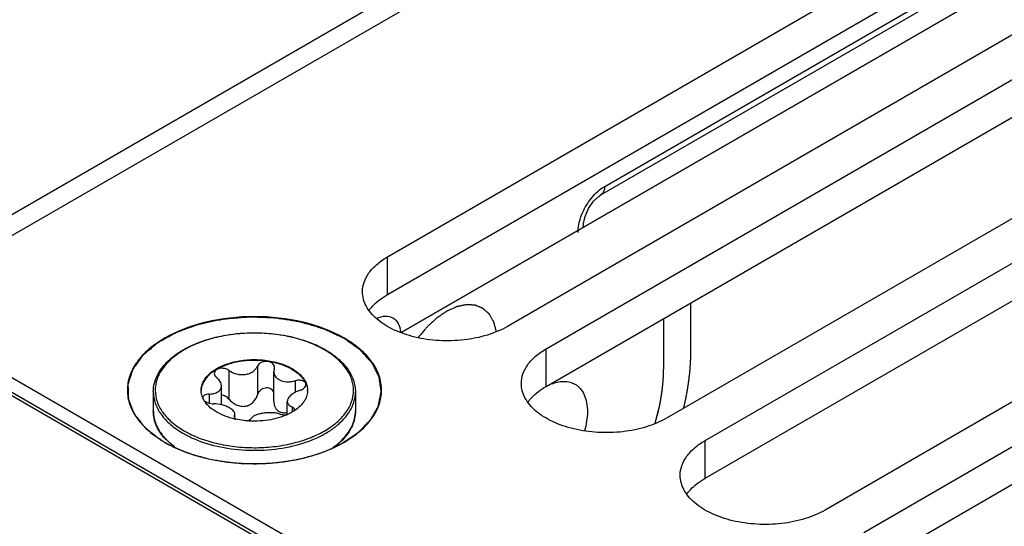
# Model space of a CAD drawing. Header units: inches. Extents: x 0 to 34, y 0 to 22.
# Tile 24 of 103: x 1.959 to 2.729, y 17.952 to 18.347. Entities that reach past the tile are written whole.
import ezdxf

# ---------------------------------------------------------------- set-up
doc = ezdxf.new("R2010")
doc.units = ezdxf.units.IN
doc.header["$LTSCALE"] = 1.87
doc.header["$MEASUREMENT"] = 0
doc.layers.get('0').update_dxf_attribs({"linetype": 'CONTINUOUS'})
for name, color, linetype in [('02___PRT_ALL_AXES', 7, 'CONTINUOUS'), ('03___PRT_ALL_CURVES', 7, 'CONTINUOUS'), ('COSMETIC', 7, 'CONTINUOUS'), ('DATUMCURVES', 7, 'CONTINUOUS')]:
    doc.layers.add(name, color=color, linetype=linetype)

msp = doc.modelspace()

# ---------------------------------------------------------------- linework, layer by layer
at = {"color": 7, "linetype": 'CONTINUOUS'}
for p, q in [((1.84198, 18.13107), (5.7521, 20.38872)), ((1.86247, 18.12641), (3.3527, 18.98685)), ((2.25777, 18.10305), (2.72903, 18.37514)), ((2.41372, 18.2105), (2.70508, 18.37873)), ((2.41678, 18.21726), (2.69635, 18.37868)), ((2.40023, 18.1853), (2.40023, 18.18714)), ((1.83443, 18.12256), (3.47079, 17.17774)), ((1.83844, 18.12296), (3.47325, 17.17903)), ((3.66506, 17.07949), (1.86247, 18.12028)), ((2.12306, 18.07347), (2.12306, 18.05109)), ((2.1454, 18.07692), (2.1454, 18.05454)), ((2.15851, 18.07489), (2.15815, 18.07265)), ((2.15815, 18.04941), (2.15815, 18.07265)), ((2.15851, 18.07489), (2.1587, 18.07602)), ((2.17487, 18.06545), (2.17487, 18.05638)), ((2.11717, 18.04666), (2.11717, 18.06143)), ((2.1037, 18.04987), (2.10254, 18.05209)), ((2.10747, 18.05502), (2.10747, 18.04797)), ((2.16869, 18.03916), (2.16869, 18.04925)), ((2.1724, 18.04498), (2.1724, 18.04107)), ((2.17401, 18.04199), (2.17425, 18.0429)), ((2.12734, 18.03801), (2.12716, 18.03732)), ((2.12734, 18.03801), (2.12771, 18.03939)), ((2.12734, 18.03801), (2.12734, 18.03673)), ((2.12766, 18.03614), (2.12848, 18.03545)), ((2.12771, 18.03615), (2.12771, 18.03939)), ((2.07602, 18.01768), (2.08046, 18.014))]:
    msp.add_line(p, q, dxfattribs=at)
for points in [[(2.40139, 18.19367), (2.40416, 18.19997), (2.40816, 18.20568), (2.41241, 18.20965), (2.41371, 18.2105)], [(2.40023, 18.18714), (2.40027, 18.18818), (2.40139, 18.19367)]]:
    msp.add_lwpolyline(points, dxfattribs=at)
for centre, radius, start, end in [((2.42507, 18.18108), 0.02917, 176.52474, 179.95863), ((2.23294, 18.1012), 0.02438, 3.69754, 5.55124), ((2.16146, 18.02675), 0.07254, 59.52563, 59.99895), ((2.16105, 18.02483), 0.07485, 59.99898, 60.46389), ((2.11519, 18.05793), 0.0139, 180.00434, 182.46404), ((2.17068, 18.05793), 0.01389, 357.5183, 0.00342), ((2.10463, 18.05209), 0.00201, 178.53931, 179.99593), ((2.15486, 18.07151), 0.03523, 303.02585, 304.06673), ((2.09201, 18.04222), 0.0281, 193.92752, 195.55209), ((2.14168, 18.09719), 0.0632, 257.17636, 257.93979), ((2.10956, 18.05415), 0.04955, 224.85429, 227.3978), ((2.17567, 18.05479), 0.05045, 312.05862, 315.2805)]:
    msp.add_arc(centre, radius, start, end, dxfattribs=at)
for points, knots in [([(2.3999, 18.1976), (2.40061, 18.19913), (2.40368, 18.20496), (2.40786, 18.21024), (2.41155, 18.21347)], [0, 0, 0, 0, 0.256278, 1, 1, 1, 1]), ([(2.41678, 18.21726), (2.41678, 18.21652), (2.41661, 18.21402), (2.41527, 18.21139), (2.41372, 18.2105)], [0, 0, 0, 0, 0.29397, 1, 1, 1, 1]), ([(2.21328, 18.0987), (2.20331, 18.10446), (2.18011, 18.11286), (2.14301, 18.11689), (2.10591, 18.11285), (2.07792, 18.10273), (2.06047, 18.09073), (2.05102, 18.08079), (2.04503, 18.06979), (2.04296, 18.05812), (2.04504, 18.04646), (2.05102, 18.03546), (2.06047, 18.02552), (2.06838, 18.02007), (2.07274, 18.01755)], [0, 0, 0, 0, 0.138255, 0.291392, 0.444536, 0.582782, 0.643236, 0.697318, 0.745962, 0.791392, 0.836824, 0.88546, 0.939558, 1, 1, 1, 1]), ([(2.23873, 18.11431), (2.24085, 18.11526), (2.2451, 18.11652), (2.25157, 18.11514), (2.25597, 18.11019), (2.25698, 18.10588), (2.25721, 18.10356)], [0, 0, 0, 0, 0.270525, 0.499515, 0.728815, 1, 1, 1, 1]), ([(2.06394, 18.05673), (2.06394, 18.05903), (2.06455, 18.06375), (2.06722, 18.07054), (2.07152, 18.07695), (2.07733, 18.08284), (2.08449, 18.08813), (2.09599, 18.09446), (2.11281, 18.10017), (2.13478, 18.10335), (2.15741, 18.10282), (2.17887, 18.09863), (2.19208, 18.09327), (2.19795, 18.08995)], [0, 0, 0, 0, 0.044101, 0.089755, 0.138275, 0.190572, 0.247105, 0.307917, 0.440731, 0.584005, 0.730204, 0.871228, 1, 1, 1, 1]), ([(2.19773, 18.08958), (2.19398, 18.09174), (2.18578, 18.09556), (2.17243, 18.09962), (2.15797, 18.10212), (2.14294, 18.10297), (2.12791, 18.10213), (2.11344, 18.09963), (2.10008, 18.09556), (2.0883, 18.09008), (2.07854, 18.08336), (2.07117, 18.07561), (2.0665, 18.06703), (2.06489, 18.05792), (2.06651, 18.04882), (2.07118, 18.04024), (2.07855, 18.0325), (2.08472, 18.02825), (2.08812, 18.02629)], [0, 0, 0, 0, 0.066555, 0.138371, 0.213978, 0.291569, 0.369176, 0.444823, 0.51669, 0.583295, 0.643689, 0.697716, 0.746311, 0.791692, 0.837068, 0.885647, 0.939646, 1, 1, 1, 1]), ([(2.21327, 18.01755), (2.21764, 18.02007), (2.22555, 18.02552), (2.235, 18.03545), (2.24099, 18.04645), (2.24306, 18.05812), (2.24099, 18.06979), (2.23501, 18.08079), (2.22555, 18.09073), (2.21764, 18.09618), (2.21328, 18.0987)], [0, 0, 0, 0, 0.144902, 0.274532, 0.391127, 0.500014, 0.608905, 0.725473, 0.855134, 1, 1, 1, 1]), ([(2.08812, 18.02629), (2.09186, 18.02413), (2.10003, 18.02032), (2.11334, 18.01626), (2.12775, 18.01376), (2.14273, 18.0129), (2.15772, 18.01371), (2.17216, 18.01618), (2.18551, 18.0202), (2.19729, 18.02564), (2.20707, 18.03231), (2.2145, 18.04001), (2.21924, 18.04854), (2.22096, 18.05761), (2.21946, 18.06669), (2.21493, 18.07527), (2.20769, 18.08303), (2.20161, 18.0873), (2.19825, 18.08927)], [0, 0, 0, 0, 0.066549, 0.138348, 0.213935, 0.291519, 0.369143, 0.444841, 0.516801, 0.583541, 0.644104, 0.698309, 0.747051, 0.792496, 0.837812, 0.886209, 0.939945, 1, 1, 1, 1]), ([(2.19847, 18.08965), (2.20196, 18.08763), (2.20832, 18.08325), (2.21593, 18.07524), (2.22003, 18.06764), (2.22164, 18.0614), (2.22191, 18.05827), (2.22191, 18.05673)], [0, 0, 0, 0, 0.28628, 0.544217, 0.778542, 0.890158, 1, 1, 1, 1]), ([(2.10129, 18.05793), (2.10129, 18.05912), (2.10161, 18.06155), (2.103, 18.06505), (2.10526, 18.06838), (2.10952, 18.07265), (2.11677, 18.07707), (2.1272, 18.08055), (2.13891, 18.0822), (2.15093, 18.08186), (2.16231, 18.07959), (2.16928, 18.07671), (2.17237, 18.07493)], [0, 0, 0, 0, 0.042862, 0.087493, 0.135329, 0.187294, 0.30456, 0.43823, 0.582575, 0.729729, 0.871319, 1, 1, 1, 1]), ([(2.17237, 18.07433), (2.16932, 18.07609), (2.16243, 18.07894), (2.15119, 18.08122), (2.13929, 18.08161), (2.12767, 18.08005), (2.11727, 18.07668), (2.10999, 18.07239), (2.10564, 18.06821), (2.10329, 18.06495), (2.10177, 18.06151), (2.10136, 18.0591), (2.10131, 18.05793)], [0, 0, 0, 0, 0.128163, 0.269121, 0.415736, 0.559844, 0.693722, 0.811637, 0.86401, 0.912225, 0.957112, 1, 1, 1, 1]), ([(2.1587, 18.07602), (2.1587, 18.07658), (2.15837, 18.07779), (2.15705, 18.07922), (2.15514, 18.08019), (2.15286, 18.08063), (2.15047, 18.0805), (2.14825, 18.07981), (2.14645, 18.07862), (2.14564, 18.0775), (2.1454, 18.07692)], [0, 0, 0, 0, 0.10112, 0.212092, 0.338575, 0.477847, 0.62183, 0.760946, 0.887713, 1, 1, 1, 1]), ([(2.12306, 18.07347), (2.12205, 18.07421), (2.11961, 18.07521), (2.11639, 18.07529), (2.11407, 18.07457), (2.11271, 18.07372), (2.11181, 18.07257), (2.1116, 18.07166), (2.1116, 18.07123)], [0, 0, 0, 0, 0.275206, 0.558246, 0.687648, 0.802874, 0.904766, 1, 1, 1, 1]), ([(2.12306, 18.07347), (2.12482, 18.07217), (2.12903, 18.07029), (2.13476, 18.06997), (2.13909, 18.0711), (2.14188, 18.07256), (2.14406, 18.0745), (2.14506, 18.0761), (2.1454, 18.07692)], [0, 0, 0, 0, 0.25814, 0.528489, 0.659041, 0.781895, 0.89544, 1, 1, 1, 1]), ([(2.15815, 18.07265), (2.15815, 18.07204), (2.15832, 18.07078), (2.15911, 18.06903), (2.1604, 18.06748), (2.16152, 18.06668), (2.16212, 18.06633)], [0, 0, 0, 0, 0.237077, 0.477975, 0.73038, 1, 1, 1, 1]), ([(2.17237, 18.07493), (2.17376, 18.07413), (2.17634, 18.07242), (2.17965, 18.06944), (2.18219, 18.06619), (2.18335, 18.06381), (2.18376, 18.06262)], [0, 0, 0, 0, 0.281445, 0.540726, 0.779019, 1, 1, 1, 1]), ([(2.17237, 18.07433), (2.1737, 18.07355), (2.1762, 18.07191), (2.18033, 18.06827), (2.18266, 18.06491), (2.18357, 18.06255)], [0, 0, 0, 0, 0.280914, 0.540607, 1, 1, 1, 1]), ([(2.1116, 18.07123), (2.1116, 18.07063), (2.11201, 18.06933), (2.11292, 18.06836), (2.11346, 18.06792)], [0, 0, 0, 0, 0.461213, 1, 1, 1, 1]), ([(2.11717, 18.06143), (2.11717, 18.06259), (2.11655, 18.06443), (2.11504, 18.06649), (2.11402, 18.06746), (2.11346, 18.06792)], [0, 0, 0, 0, 0.454627, 0.715995, 1, 1, 1, 1]), ([(2.16212, 18.06633), (2.1639, 18.0653), (2.16715, 18.06454), (2.17149, 18.06469), (2.17375, 18.06514), (2.17487, 18.06545)], [0, 0, 0, 0, 0.472231, 0.733478, 1, 1, 1, 1]), ([(2.18323, 18.06246), (2.18323, 18.06277), (2.18311, 18.06341), (2.18256, 18.06426), (2.18171, 18.06495), (2.18016, 18.06567), (2.17779, 18.066), (2.17585, 18.06573), (2.17487, 18.06545)], [0, 0, 0, 0, 0.092465, 0.189263, 0.296801, 0.417872, 0.695787, 1, 1, 1, 1]), ([(2.06394, 18.05673), (2.06394, 18.05523), (2.0642, 18.0522), (2.06577, 18.04614), (2.06981, 18.0387), (2.07732, 18.03081), (2.08361, 18.02648), (2.08707, 18.02448)], [0, 0, 0, 0, 0.108198, 0.218425, 0.451449, 0.71048, 1, 1, 1, 1]), ([(2.08707, 18.02448), (2.09292, 18.0211), (2.10615, 18.01564), (2.12772, 18.01132), (2.15054, 18.01069), (2.17273, 18.0138), (2.18974, 18.01948), (2.20135, 18.02579), (2.20856, 18.03106), (2.21438, 18.0369), (2.21867, 18.04321), (2.22131, 18.04987), (2.22191, 18.05448), (2.22191, 18.05673)], [0, 0, 0, 0, 0.128575, 0.270077, 0.417186, 0.561524, 0.695191, 0.756214, 0.81272, 0.864684, 0.912517, 0.957146, 1, 1, 1, 1]), ([(2.10254, 18.05209), (2.10236, 18.05251), (2.10171, 18.05419), (2.10136, 18.056), (2.10131, 18.05733)], [0, 0, 0, 0, 0.256486, 1, 1, 1, 1]), ([(2.10747, 18.05502), (2.10877, 18.05506), (2.11067, 18.05528), (2.11299, 18.05603), (2.11444, 18.05676), (2.11563, 18.0577), (2.11651, 18.05881), (2.11705, 18.06008), (2.11717, 18.06098), (2.11717, 18.06143)], [0, 0, 0, 0, 0.303889, 0.440907, 0.566879, 0.682628, 0.790649, 0.894905, 1, 1, 1, 1]), ([(2.15819, 18.05648), (2.15793, 18.05706), (2.15719, 18.05815), (2.15554, 18.05933), (2.15352, 18.05992), (2.15135, 18.05987), (2.14928, 18.0592), (2.1475, 18.05801), (2.14615, 18.05642), (2.14559, 18.05518), (2.1454, 18.05454)], [0, 0, 0, 0, 0.115299, 0.235533, 0.362212, 0.493441, 0.625276, 0.754297, 0.879052, 1, 1, 1, 1]), ([(2.17838, 18.05788), (2.17705, 18.05745), (2.17457, 18.05642), (2.17188, 18.0546), (2.17024, 18.05294), (2.16915, 18.05141), (2.16869, 18.05008), (2.16869, 18.04925)], [0, 0, 0, 0, 0.30836, 0.58605, 0.708368, 0.817806, 1, 1, 1, 1]), ([(2.18455, 18.05733), (2.18449, 18.05595), (2.18393, 18.05311), (2.18188, 18.04911), (2.17871, 18.04542), (2.17605, 18.04331), (2.17459, 18.04232)], [0, 0, 0, 0, 0.222129, 0.457853, 0.715692, 1, 1, 1, 1]), ([(2.17838, 18.05788), (2.17905, 18.05809), (2.1803, 18.05861), (2.18186, 18.0597), (2.18293, 18.06098), (2.18323, 18.062), (2.18323, 18.06246)], [0, 0, 0, 0, 0.299009, 0.569921, 0.802329, 1, 1, 1, 1]), ([(2.18357, 18.06255), (2.18371, 18.06217), (2.18422, 18.06068), (2.1845, 18.0591), (2.18455, 18.05793)], [0, 0, 0, 0, 0.255176, 1, 1, 1, 1]), ([(2.18376, 18.06262), (2.18389, 18.06224), (2.18435, 18.06072), (2.18456, 18.05912), (2.18456, 18.05793)], [0, 0, 0, 0, 0.254496, 1, 1, 1, 1]), ([(2.10747, 18.05502), (2.10683, 18.05501), (2.10562, 18.05487), (2.10406, 18.05429), (2.10294, 18.05339), (2.10263, 18.05254), (2.10262, 18.05214)], [0, 0, 0, 0, 0.31576, 0.586572, 0.808464, 1, 1, 1, 1]), ([(2.11349, 18.04093), (2.11243, 18.04154), (2.1087, 18.04393), (2.10539, 18.04713), (2.1037, 18.04987)], [0, 0, 0, 0, 0.274783, 1, 1, 1, 1]), ([(2.10378, 18.04989), (2.1042, 18.0495), (2.10522, 18.0488), (2.1076, 18.0478), (2.10962, 18.04746), (2.11098, 18.04745)], [0, 0, 0, 0, 0.221394, 0.472262, 1, 1, 1, 1]), ([(2.12306, 18.05109), (2.1223, 18.05194), (2.12049, 18.05337), (2.11828, 18.05411), (2.11716, 18.05423)], [0, 0, 0, 0, 0.501408, 1, 1, 1, 1]), ([(2.12306, 18.05109), (2.12385, 18.05019), (2.12564, 18.04852), (2.12875, 18.0466), (2.13224, 18.04544), (2.13591, 18.04536), (2.13933, 18.04651), (2.14213, 18.04864), (2.1442, 18.05139), (2.14509, 18.05348), (2.1454, 18.05454)], [0, 0, 0, 0, 0.127589, 0.256911, 0.386203, 0.513804, 0.638942, 0.761628, 0.881925, 1, 1, 1, 1]), ([(2.15815, 18.04941), (2.15815, 18.04862), (2.15829, 18.04704), (2.15902, 18.0448), (2.16028, 18.04286), (2.16147, 18.04189), (2.16212, 18.04151)], [0, 0, 0, 0, 0.25839, 0.510102, 0.756055, 1, 1, 1, 1]), ([(2.16869, 18.04925), (2.16869, 18.04881), (2.16886, 18.04791), (2.16964, 18.0467), (2.17086, 18.0457), (2.17185, 18.0452), (2.1724, 18.04498)], [0, 0, 0, 0, 0.220069, 0.448317, 0.704912, 1, 1, 1, 1]), ([(2.07434, 18.01892), (2.07272, 18.02058), (2.06979, 18.02405), (2.06646, 18.02978), (2.0644, 18.03577), (2.06394, 18.03989), (2.06394, 18.04192)], [0, 0, 0, 0, 0.26996, 0.52352, 0.76498, 1, 1, 1, 1]), ([(2.06394, 18.04192), (2.06394, 18.04138), (2.06401, 18.0392), (2.06434, 18.03704), (2.06474, 18.03545)], [0, 0, 0, 0, 0.248676, 1, 1, 1, 1]), ([(2.12373, 18.04416), (2.12285, 18.04467), (2.12091, 18.04558), (2.1167, 18.04695), (2.11328, 18.04743), (2.11098, 18.04745)], [0, 0, 0, 0, 0.229654, 0.482043, 1, 1, 1, 1]), ([(2.12771, 18.03939), (2.12771, 18.03981), (2.1275, 18.0407), (2.12666, 18.04194), (2.12538, 18.04313), (2.12432, 18.04382), (2.12373, 18.04416)], [0, 0, 0, 0, 0.19148, 0.414865, 0.683615, 1, 1, 1, 1]), ([(2.16212, 18.04151), (2.16306, 18.04097), (2.16528, 18.04031), (2.16755, 18.04048), (2.16869, 18.04069)], [0, 0, 0, 0, 0.482323, 1, 1, 1, 1]), ([(2.17406, 18.04197), (2.17366, 18.04171), (2.17201, 18.04068), (2.17028, 18.03978), (2.16894, 18.03916)], [0, 0, 0, 0, 0.242278, 1, 1, 1, 1]), ([(2.17425, 18.0429), (2.17425, 18.04311), (2.17416, 18.04354), (2.17377, 18.04413), (2.17317, 18.04462), (2.17267, 18.04487), (2.1724, 18.04498)], [0, 0, 0, 0, 0.21236, 0.439704, 0.6997, 1, 1, 1, 1]), ([(2.21152, 18.0193), (2.21315, 18.02095), (2.21607, 18.02437), (2.21941, 18.03002), (2.22145, 18.0359), (2.22191, 18.03994), (2.22191, 18.04192)], [0, 0, 0, 0, 0.272739, 0.526962, 0.767249, 1, 1, 1, 1]), ([(2.22191, 18.04192), (2.22191, 18.03991), (2.22146, 18.03584), (2.21872, 18.02774), (2.21481, 18.02234), (2.21173, 18.01914)], [0, 0, 0, 0, 0.235757, 0.477833, 1, 1, 1, 1]), ([(2.06494, 18.03468), (2.06572, 18.03188), (2.06828, 18.02624), (2.07218, 18.02146), (2.07443, 18.0192)], [0, 0, 0, 0, 0.47704, 1, 1, 1, 1]), ([(2.12766, 18.03557), (2.12509, 18.03615), (2.12022, 18.03758), (2.11559, 18.03972), (2.11349, 18.04093)], [0, 0, 0, 0, 0.519531, 1, 1, 1, 1]), ([(2.12716, 18.03732), (2.12716, 18.03712), (2.12726, 18.03668), (2.12751, 18.03632), (2.12766, 18.03614)], [0, 0, 0, 0, 0.465548, 1, 1, 1, 1]), ([(2.13667, 18.03417), (2.13597, 18.03423), (2.13322, 18.03451), (2.13049, 18.03495), (2.12848, 18.03539)], [0, 0, 0, 0, 0.253059, 1, 1, 1, 1]), ([(2.16894, 18.03916), (2.16661, 18.03808), (2.1616, 18.03626), (2.15085, 18.03392), (2.14233, 18.03367), (2.13667, 18.03417)], [0, 0, 0, 0, 0.233577, 0.482612, 1, 1, 1, 1]), ([(2.1367, 18.03419), (2.13751, 18.03433), (2.13887, 18.03469), (2.14012, 18.03549), (2.14045, 18.03598)], [0, 0, 0, 0, 0.580341, 1, 1, 1, 1]), ([(2.1628, 18.03944), (2.1619, 18.03975), (2.15992, 18.04023), (2.15676, 18.04055), (2.15338, 18.04052), (2.15, 18.04016), (2.14684, 18.03952), (2.1441, 18.03863), (2.14193, 18.03751), (2.14082, 18.03651), (2.14045, 18.03598)], [0, 0, 0, 0, 0.121421, 0.258147, 0.404004, 0.550989, 0.690324, 0.814252, 0.917772, 1, 1, 1, 1]), ([(2.1628, 18.03944), (2.1637, 18.03912), (2.16576, 18.03881), (2.16782, 18.03897), (2.16889, 18.03918)], [0, 0, 0, 0, 0.467109, 1, 1, 1, 1]), ([(2.21173, 18.01914), (2.2112, 18.01859), (2.20894, 18.01636), (2.20648, 18.01434), (2.20453, 18.01292)], [0, 0, 0, 0, 0.242026, 1, 1, 1, 1]), ([(2.07274, 18.01755), (2.08272, 18.01179), (2.10592, 18.00339), (2.14301, 17.99936), (2.1801, 18.00339), (2.2033, 18.01179), (2.21327, 18.01755)], [0, 0, 0, 0, 0.237229, 0.499996, 0.762777, 1, 1, 1, 1]), ([(2.20346, 18.01262), (2.204, 18.01299), (2.20607, 18.01447), (2.20806, 18.01607), (2.20946, 18.01734)], [0, 0, 0, 0, 0.256821, 1, 1, 1, 1])]:
    msp.add_open_spline(points, degree=3, knots=knots, dxfattribs=at)
for points in [[(2.41155, 18.21347), (2.41317, 18.21489), (2.41491, 18.21618), (2.41678, 18.21726)], [(2.39693, 18.18914), (2.39763, 18.19205), (2.39865, 18.19488), (2.3999, 18.1976)], [(2.39596, 18.18285), (2.39609, 18.18497), (2.39643, 18.18708), (2.39693, 18.18914)], [(2.39977, 18.18501), (2.40006, 18.18567), (2.40023, 18.18641), (2.40023, 18.18713)]]:
    msp.add_open_spline(points, degree=3, dxfattribs=at)
at = {"color": 3, "linetype": 'CONTINUOUS'}
for points in [[(2.23261, 18.12042), (2.23346, 18.1216), (2.23751, 18.12646), (2.24269, 18.13029), (2.2469, 18.13272)], [(2.35678, 18.04873), (2.35763, 18.0499), (2.36168, 18.05477), (2.36687, 18.05859), (2.37107, 18.06102)], [(2.48095, 17.97703), (2.4818, 17.97821), (2.48585, 17.98307), (2.49104, 17.9869), (2.49525, 17.98933)]]:
    msp.add_open_spline(points, degree=3, knots=[0, 0, 0, 0, 0.230308, 1, 1, 1, 1], dxfattribs=at)
at = {"layer": '02___PRT_ALL_AXES', "color": 7, "linetype": 'CONTINUOUS'}
for p, q in [((2.2469, 18.16211), (2.65405, 18.39719)), ((2.748, 18.34294), (2.34086, 18.10786)), ((2.37107, 18.09042), (2.77822, 18.3255)), ((2.87217, 18.27125), (2.46503, 18.03617)), ((2.49525, 18.01872), (2.90239, 18.2538)), ((2.99634, 18.19955), (2.5892, 17.96447)), ((2.61942, 17.94703), (3.02656, 18.18211)), ((2.2469, 18.13272), (2.2469, 18.16211)), ((2.37107, 18.06102), (2.37107, 18.09042)), ((2.06394, 18.05673), (2.06394, 18.04192)), ((2.22191, 18.05673), (2.22191, 18.04192)), ((2.49525, 17.98933), (2.49525, 18.01872))]:
    msp.add_line(p, q, dxfattribs=at)
at = {"layer": '02___PRT_ALL_AXES', "color": 3, "linetype": 'CONTINUOUS'}
for p, q in [((2.2469, 18.13272), (2.65405, 18.3678)), ((2.37107, 18.06102), (2.77822, 18.2961)), ((2.49525, 17.98933), (2.90239, 18.22441)), ((2.61942, 17.91763), (3.02656, 18.15271))]:
    msp.add_line(p, q, dxfattribs=at)
at = {"layer": '02___PRT_ALL_AXES', "color": 7, "linetype": 'CONTINUOUS'}
for points, knots in [([(2.22744, 18.13499), (2.22744, 18.13752), (2.22838, 18.14279), (2.23238, 18.15014), (2.2387, 18.15679), (2.24399, 18.16043), (2.2469, 18.16211)], [0, 0, 0, 0, 0.21779, 0.450922, 0.710305, 1, 1, 1, 1]), ([(2.34086, 18.10786), (2.33594, 18.10502), (2.32481, 18.10043), (2.30666, 18.0968), (2.28746, 18.09627), (2.26879, 18.09889), (2.25214, 18.10445), (2.2388, 18.11258), (2.22976, 18.12286), (2.22744, 18.13116), (2.22744, 18.13499)], [0, 0, 0, 0, 0.128827, 0.270562, 0.417879, 0.562378, 0.696193, 0.813587, 0.913061, 1, 1, 1, 1]), ([(2.35162, 18.06329), (2.35162, 18.06582), (2.35255, 18.0711), (2.35655, 18.07845), (2.36287, 18.08509), (2.36816, 18.08873), (2.37107, 18.09042)], [0, 0, 0, 0, 0.21779, 0.450922, 0.710305, 1, 1, 1, 1]), ([(2.37586, 18.06317), (2.37745, 18.06377), (2.38059, 18.06467), (2.3853, 18.06512), (2.38969, 18.06453), (2.39234, 18.06344), (2.39354, 18.06275)], [0, 0, 0, 0, 0.278878, 0.534709, 0.772373, 1, 1, 1, 1]), ([(2.46503, 18.03617), (2.46011, 18.03333), (2.44898, 18.02873), (2.43083, 18.0251), (2.41163, 18.02457), (2.39296, 18.02719), (2.37631, 18.03276), (2.36297, 18.04089), (2.35393, 18.05117), (2.35161, 18.05946), (2.35162, 18.06329)], [0, 0, 0, 0, 0.128827, 0.270562, 0.417879, 0.562378, 0.696193, 0.813587, 0.913061, 1, 1, 1, 1]), ([(2.39354, 18.06275), (2.39431, 18.06231), (2.39579, 18.06128), (2.39843, 18.05867), (2.40106, 18.05439), (2.40288, 18.04818), (2.40325, 18.04367), (2.40325, 18.0413)], [0, 0, 0, 0, 0.108138, 0.2183, 0.45131, 0.71083, 1, 1, 1, 1]), ([(2.40325, 18.0413), (2.40325, 18.03885), (2.40282, 18.03377), (2.40174, 18.02879), (2.40103, 18.02625)], [0, 0, 0, 0, 0.4812, 1, 1, 1, 1]), ([(2.47579, 17.9916), (2.47579, 17.99413), (2.47672, 17.9994), (2.48072, 18.00675), (2.48704, 18.0134), (2.49233, 18.01704), (2.49525, 18.01872)], [0, 0, 0, 0, 0.21779, 0.450922, 0.710305, 1, 1, 1, 1]), ([(2.5892, 17.96447), (2.58428, 17.96163), (2.57315, 17.95704), (2.555, 17.95341), (2.53581, 17.95288), (2.51713, 17.9555), (2.50048, 17.96106), (2.48714, 17.96919), (2.4781, 17.97947), (2.47579, 17.98777), (2.47579, 17.9916)], [0, 0, 0, 0, 0.128827, 0.270562, 0.417879, 0.562378, 0.696193, 0.813587, 0.913061, 1, 1, 1, 1])]:
    msp.add_open_spline(points, degree=3, knots=knots, dxfattribs=at)
at = {"layer": '03___PRT_ALL_CURVES', "color": 4, "linetype": 'CONTINUOUS'}
msp.add_line((2.72903, 18.37514), (2.25777, 18.10305), dxfattribs=at)
at = {"layer": 'COSMETIC', "color": 4, "linetype": 'CONTINUOUS'}
for p, q in [((2.25777, 18.10305), (2.72903, 18.37514)), ((2.46291, 18.07574), (2.46291, 18.11405)), ((2.45633, 18.03231), (2.45895, 18.04248))]:
    msp.add_line(p, q, dxfattribs=at)
at = {"layer": 'COSMETIC', "color": 7, "linetype": 'CONTINUOUS'}
for p, q in [((2.0699, 18.01916), (2.07277, 18.01742)), ((2.07277, 18.01742), (2.07577, 18.01576)), ((2.09604, 18.00745), (2.09975, 18.00636))]:
    msp.add_line(p, q, dxfattribs=at)
at = {"layer": 'COSMETIC', "color": 4, "linetype": 'CONTINUOUS'}
for points, knots in [([(2.33213, 18.104), (2.33191, 18.10477), (2.33159, 18.10594), (2.33117, 18.10749), (2.33084, 18.10866), (2.33058, 18.10963), (2.33036, 18.11041), (2.3302, 18.11099), (2.33008, 18.11148), (2.32988, 18.11179), (2.3297, 18.11211), (2.32946, 18.1125), (2.3291, 18.11314), (2.32864, 18.11394), (2.32808, 18.11489), (2.32753, 18.11584), (2.32711, 18.11656), (2.32684, 18.11704), (2.32672, 18.11724), (2.32663, 18.11739), (2.32654, 18.11756), (2.32638, 18.1177), (2.32619, 18.11787), (2.32594, 18.1181), (2.32562, 18.11838), (2.32524, 18.11872), (2.32473, 18.11918), (2.3241, 18.11975), (2.32346, 18.12032), (2.32296, 18.12077), (2.32258, 18.12112), (2.32226, 18.1214), (2.32201, 18.12163), (2.32181, 18.1218), (2.32166, 18.12195), (2.3215, 18.122), (2.32134, 18.12207), (2.32115, 18.12215), (2.32068, 18.12234), (2.31997, 18.12263), (2.31904, 18.12302), (2.3181, 18.1234), (2.31732, 18.12372), (2.31669, 18.12398), (2.3163, 18.12414), (2.31599, 18.12427), (2.31568, 18.12441), (2.31523, 18.12443), (2.31469, 18.12447), (2.31397, 18.12452), (2.31307, 18.12458), (2.312, 18.12465), (2.3111, 18.12471), (2.31038, 18.12476), (2.30984, 18.12479), (2.30939, 18.12482), (2.30908, 18.12485), (2.3089, 18.12485), (2.30876, 18.12488), (2.30862, 18.12483), (2.30843, 18.1248), (2.30809, 18.12473), (2.30761, 18.12463), (2.30703, 18.12451), (2.30626, 18.12435), (2.3053, 18.12415), (2.30414, 18.12392), (2.30318, 18.12372), (2.30241, 18.12356), (2.30183, 18.12344), (2.30136, 18.12335), (2.30094, 18.12315), (2.30054, 18.12298), (2.30002, 18.12275), (2.29921, 18.12238), (2.29818, 18.12193), (2.29696, 18.12138), (2.29573, 18.12084), (2.29471, 18.12038), (2.29404, 18.12009), (2.29374, 18.11995), (2.29353, 18.11987), (2.29328, 18.11969), (2.29297, 18.11948), (2.29256, 18.11921), (2.29205, 18.11886), (2.29143, 18.11845), (2.29061, 18.11789), (2.28959, 18.1172), (2.28856, 18.11651), (2.28774, 18.11595), (2.28713, 18.11554), (2.28661, 18.11519), (2.2862, 18.11492), (2.2859, 18.11471), (2.28564, 18.11454), (2.28544, 18.11435), (2.28515, 18.11408), (2.28451, 18.11349), (2.28352, 18.11259), (2.28233, 18.11151), (2.28115, 18.11043), (2.28016, 18.10953), (2.27937, 18.1088), (2.27887, 18.10835), (2.27848, 18.10799), (2.27808, 18.10764), (2.27763, 18.10709), (2.27708, 18.10644), (2.27634, 18.10557), (2.27543, 18.10449), (2.27433, 18.10319), (2.27286, 18.10146), (2.27176, 18.10016), (2.27103, 18.09929)], [0, 0, 0, 0, 0.03125, 0.046875, 0.0625, 0.078125, 0.085938, 0.09375, 0.101562, 0.105469, 0.109375, 0.117188, 0.125, 0.140625, 0.15625, 0.171875, 0.1875, 0.191406, 0.195312, 0.197266, 0.199219, 0.203125, 0.207031, 0.210938, 0.21875, 0.226562, 0.234375, 0.25, 0.265625, 0.273438, 0.28125, 0.289062, 0.292969, 0.296875, 0.300781, 0.302734, 0.304688, 0.308594, 0.3125, 0.328125, 0.34375, 0.359375, 0.375, 0.382812, 0.390625, 0.394531, 0.398438, 0.40625, 0.414062, 0.421875, 0.4375, 0.453125, 0.46875, 0.476562, 0.484375, 0.492188, 0.496094, 0.498047, 0.5, 0.501953, 0.503906, 0.507812, 0.515625, 0.523438, 0.53125, 0.546875, 0.5625, 0.578125, 0.585938, 0.59375, 0.601562, 0.605469, 0.609375, 0.617188, 0.625, 0.640625, 0.65625, 0.671875, 0.6875, 0.695312, 0.697266, 0.699219, 0.703125, 0.707031, 0.710938, 0.71875, 0.726562, 0.734375, 0.75, 0.765625, 0.773438, 0.78125, 0.789062, 0.792969, 0.796875, 0.800781, 0.802734, 0.804688, 0.8125, 0.828125, 0.84375, 0.859375, 0.875, 0.882812, 0.890625, 0.894531, 0.898438, 0.90625, 0.914062, 0.921875, 0.9375, 0.953125, 0.96875, 1, 1, 1, 1]), ([(2.45895, 18.04248), (2.45909, 18.04315), (2.45937, 18.04448), (2.45972, 18.04615), (2.45997, 18.04732), (2.46011, 18.04799), (2.46023, 18.04871), (2.46039, 18.0496), (2.46058, 18.05066), (2.46076, 18.05173), (2.46092, 18.05262), (2.46105, 18.05333), (2.46115, 18.05403), (2.46132, 18.05526), (2.46152, 18.05666), (2.46171, 18.05806), (2.46188, 18.05912), (2.46197, 18.06015), (2.46212, 18.06153), (2.46225, 18.06291), (2.46238, 18.06412), (2.46245, 18.06481), (2.46249, 18.06549), (2.46254, 18.06634), (2.46261, 18.06735), (2.46267, 18.06837), (2.46273, 18.06922), (2.46277, 18.06989), (2.4628, 18.07059), (2.46282, 18.07184), (2.46286, 18.07361), (2.46289, 18.07503), (2.46291, 18.07574)], [0, 0, 0, 0, 0.0625, 0.125, 0.15625, 0.171875, 0.1875, 0.21875, 0.25, 0.28125, 0.3125, 0.328125, 0.34375, 0.375, 0.4375, 0.46875, 0.5, 0.53125, 0.5625, 0.625, 0.65625, 0.671875, 0.6875, 0.71875, 0.75, 0.78125, 0.8125, 0.828125, 0.84375, 0.875, 0.9375, 1, 1, 1, 1])]:
    msp.add_open_spline(points, degree=3, knots=knots, dxfattribs=at)
at = {"layer": 'COSMETIC', "color": 7, "linetype": 'CONTINUOUS'}
for points, knots in [([(2.21308, 18.09844), (2.21184, 18.09902), (2.20937, 18.10018), (2.20628, 18.10163), (2.20381, 18.10279), (2.20195, 18.10366), (2.2004, 18.10438), (2.19917, 18.10496), (2.19839, 18.10533), (2.19786, 18.10558), (2.19754, 18.10572), (2.19724, 18.10588), (2.19679, 18.106), (2.19609, 18.10621), (2.1952, 18.10648), (2.19378, 18.1069), (2.19201, 18.10743), (2.18989, 18.10806), (2.18776, 18.10869), (2.18564, 18.10932), (2.18387, 18.10985), (2.18245, 18.11027), (2.18139, 18.11059), (2.18051, 18.11085), (2.17989, 18.11104), (2.17953, 18.11114), (2.17931, 18.11121), (2.17914, 18.11127), (2.17894, 18.11129), (2.17861, 18.11135), (2.17794, 18.11145), (2.17698, 18.11161), (2.17583, 18.11179), (2.17429, 18.11204), (2.17237, 18.11235), (2.17007, 18.11272), (2.167, 18.11321), (2.16431, 18.11364), (2.16201, 18.11401), (2.16105, 18.11416), (2.16028, 18.11428), (2.15951, 18.11442), (2.15852, 18.11444), (2.15733, 18.11449), (2.15574, 18.11455), (2.15375, 18.11463), (2.15136, 18.11472), (2.14898, 18.1148), (2.14659, 18.11489), (2.1446, 18.11497), (2.14301, 18.11503), (2.14182, 18.11507), (2.14083, 18.11511), (2.14003, 18.11514), (2.13954, 18.11515), (2.13914, 18.11518), (2.13874, 18.11514), (2.13805, 18.11509), (2.13707, 18.115), (2.13588, 18.11491), (2.13431, 18.11478), (2.13233, 18.11462), (2.12997, 18.11442), (2.1276, 18.11423), (2.12524, 18.11403), (2.12326, 18.11387), (2.12169, 18.11374), (2.1207, 18.11366), (2.11991, 18.1136), (2.11942, 18.11355), (2.11902, 18.11353), (2.11864, 18.11346), (2.11797, 18.11331), (2.11702, 18.11311), (2.1155, 18.11279), (2.1136, 18.11239), (2.11131, 18.11191), (2.10903, 18.11143), (2.10674, 18.11095), (2.10484, 18.11055), (2.10332, 18.11023), (2.10218, 18.10999), (2.10122, 18.10979), (2.10046, 18.10963), (2.09989, 18.10951), (2.09941, 18.10942), (2.09908, 18.10929), (2.09874, 18.10917), (2.09832, 18.10902), (2.0973, 18.10865), (2.09578, 18.1081), (2.09375, 18.10738), (2.09172, 18.10665), (2.08969, 18.10592), (2.08766, 18.10519), (2.08597, 18.10458), (2.08462, 18.10409), (2.08378, 18.10379), (2.0831, 18.10355), (2.08268, 18.10339), (2.08234, 18.10327), (2.08208, 18.10318), (2.08188, 18.10306), (2.08158, 18.1029), (2.08123, 18.1027), (2.08065, 18.10238), (2.07993, 18.10199), (2.07907, 18.10151), (2.07791, 18.10087), (2.07647, 18.10008), (2.07475, 18.09913), (2.07302, 18.09817), (2.07158, 18.09738), (2.07043, 18.09674), (2.06956, 18.09627), (2.06884, 18.09587), (2.06827, 18.09555), (2.0679, 18.09535), (2.06762, 18.09519), (2.06739, 18.09508), (2.06723, 18.09493), (2.067, 18.09475), (2.06672, 18.09451), (2.06627, 18.09413), (2.0657, 18.09365), (2.0648, 18.0929), (2.06367, 18.09195), (2.06232, 18.09081), (2.06096, 18.08967), (2.05961, 18.08854), (2.05826, 18.0874), (2.05724, 18.08655), (2.05656, 18.08598), (2.05628, 18.08574), (2.05606, 18.08555), (2.05582, 18.08536), (2.05564, 18.0851), (2.0554, 18.08478), (2.0551, 18.08435), (2.05471, 18.08382), (2.05425, 18.08319), (2.05364, 18.08234), (2.05287, 18.08128), (2.05195, 18.08), (2.05102, 18.07873), (2.05025, 18.07767), (2.04964, 18.07682), (2.04918, 18.07619), (2.04879, 18.07565), (2.04849, 18.07523), (2.04829, 18.07496), (2.04814, 18.07475), (2.04805, 18.07462), (2.04796, 18.07452), (2.04792, 18.0744), (2.04786, 18.0742), (2.04776, 18.07391), (2.04761, 18.07345), (2.04742, 18.07288), (2.04711, 18.07196), (2.04673, 18.07081), (2.04628, 18.06943), (2.04582, 18.06805), (2.04537, 18.06668), (2.04499, 18.06553), (2.04468, 18.06461), (2.04446, 18.06392), (2.04429, 18.0634), (2.04417, 18.06306), (2.04412, 18.06291), (2.04409, 18.0628), (2.04405, 18.06271), (2.04407, 18.06263), (2.04407, 18.06245), (2.04408, 18.0622), (2.04409, 18.06174), (2.04411, 18.06116), (2.04414, 18.06047), (2.04417, 18.05955), (2.04421, 18.0584), (2.04425, 18.05702), (2.0443, 18.05564), (2.04434, 18.05449), (2.04437, 18.05357), (2.04439, 18.05288), (2.04441, 18.05219), (2.04443, 18.05162), (2.04444, 18.05124), (2.04445, 18.05107), (2.04445, 18.05095), (2.04451, 18.05081), (2.04457, 18.05065), (2.04466, 18.05042), (2.04477, 18.05014), (2.04491, 18.04981), (2.04508, 18.04936), (2.0454, 18.04857), (2.04584, 18.04745), (2.04637, 18.04611), (2.04691, 18.04476), (2.04744, 18.04342), (2.04789, 18.04229), (2.04824, 18.0414), (2.04851, 18.04073), (2.04873, 18.04017), (2.04888, 18.03977), (2.04897, 18.03958), (2.049, 18.03946), (2.0491, 18.03936), (2.0492, 18.03923), (2.04937, 18.03902), (2.04957, 18.03876), (2.04982, 18.03845), (2.05016, 18.03803), (2.05057, 18.03751), (2.05124, 18.03667), (2.05207, 18.03562), (2.05307, 18.03437), (2.05407, 18.03312), (2.0549, 18.03207), (2.05557, 18.03124), (2.05607, 18.03061), (2.05656, 18.02998), (2.05698, 18.02946), (2.05727, 18.02909), (2.05744, 18.02889), (2.05757, 18.02873), (2.05776, 18.02859), (2.058, 18.0284), (2.0583, 18.02817), (2.05867, 18.02789), (2.05915, 18.02751), (2.05999, 18.02686), (2.0612, 18.02592), (2.06265, 18.02479), (2.06458, 18.02329), (2.067, 18.02141), (2.06893, 18.01991), (2.0699, 18.01916)], [0, 0, 0, 0, 0.015625, 0.03125, 0.039062, 0.046875, 0.054688, 0.058594, 0.0625, 0.064453, 0.06543, 0.066406, 0.068359, 0.070312, 0.074219, 0.078125, 0.085938, 0.09375, 0.101562, 0.109375, 0.117188, 0.121094, 0.125, 0.128906, 0.130859, 0.131836, 0.132812, 0.133301, 0.133789, 0.134766, 0.136719, 0.140625, 0.144531, 0.148438, 0.15625, 0.164062, 0.171875, 0.1875, 0.191406, 0.195312, 0.197266, 0.199219, 0.203125, 0.207031, 0.210938, 0.21875, 0.226562, 0.234375, 0.242188, 0.25, 0.253906, 0.257812, 0.261719, 0.263672, 0.265625, 0.266602, 0.267578, 0.269531, 0.273438, 0.277344, 0.28125, 0.289062, 0.296875, 0.304688, 0.3125, 0.320312, 0.324219, 0.328125, 0.330078, 0.332031, 0.333008, 0.333984, 0.335938, 0.339844, 0.34375, 0.351562, 0.359375, 0.367188, 0.375, 0.382812, 0.386719, 0.390625, 0.394531, 0.396484, 0.398438, 0.400391, 0.401367, 0.402344, 0.404297, 0.40625, 0.414062, 0.421875, 0.429688, 0.4375, 0.445312, 0.453125, 0.457031, 0.460938, 0.462891, 0.464844, 0.46582, 0.466797, 0.467773, 0.46875, 0.470703, 0.472656, 0.476562, 0.480469, 0.484375, 0.492188, 0.5, 0.507812, 0.515625, 0.519531, 0.523438, 0.527344, 0.529297, 0.53125, 0.532227, 0.533203, 0.53418, 0.535156, 0.537109, 0.539062, 0.542969, 0.546875, 0.554688, 0.5625, 0.570312, 0.578125, 0.585938, 0.59375, 0.595703, 0.597656, 0.598633, 0.599609, 0.601562, 0.603516, 0.605469, 0.609375, 0.613281, 0.617188, 0.625, 0.632812, 0.640625, 0.648438, 0.652344, 0.65625, 0.660156, 0.662109, 0.664062, 0.665039, 0.666016, 0.666504, 0.666992, 0.667969, 0.669922, 0.671875, 0.675781, 0.679688, 0.6875, 0.695312, 0.703125, 0.710938, 0.71875, 0.722656, 0.726562, 0.730469, 0.731445, 0.732422, 0.73291, 0.733398, 0.733887, 0.734375, 0.736328, 0.738281, 0.742188, 0.746094, 0.75, 0.757812, 0.765625, 0.773438, 0.78125, 0.785156, 0.789062, 0.792969, 0.796875, 0.798828, 0.799316, 0.799805, 0.800781, 0.801758, 0.802734, 0.804688, 0.806641, 0.808594, 0.8125, 0.820312, 0.828125, 0.835938, 0.84375, 0.851562, 0.855469, 0.859375, 0.863281, 0.865234, 0.866211, 0.866699, 0.867188, 0.868164, 0.869141, 0.871094, 0.873047, 0.875, 0.878906, 0.882812, 0.890625, 0.898438, 0.90625, 0.914062, 0.917969, 0.921875, 0.925781, 0.929688, 0.931641, 0.932617, 0.933594, 0.93457, 0.935547, 0.9375, 0.939453, 0.941406, 0.945312, 0.953125, 0.960938, 0.96875, 0.984375, 1, 1, 1, 1]), ([(2.2116, 18.01659), (2.21265, 18.01729), (2.21422, 18.01835), (2.21632, 18.01977), (2.2179, 18.02083), (2.21947, 18.02189), (2.22078, 18.02277), (2.22183, 18.02348), (2.22249, 18.02392), (2.22302, 18.02428), (2.22341, 18.02454), (2.22374, 18.02476), (2.22397, 18.02492), (2.2241, 18.02501), (2.2242, 18.02507), (2.22427, 18.02515), (2.22437, 18.02525), (2.22455, 18.02544), (2.2248, 18.02569), (2.2251, 18.026), (2.2255, 18.02642), (2.22601, 18.02693), (2.22681, 18.02776), (2.22781, 18.02879), (2.22902, 18.03004), (2.23022, 18.03128), (2.23123, 18.03231), (2.23203, 18.03314), (2.23254, 18.03365), (2.23294, 18.03407), (2.23324, 18.03438), (2.23349, 18.03464), (2.23367, 18.03482), (2.23376, 18.03492), (2.23385, 18.03499), (2.23389, 18.03508), (2.23395, 18.03519), (2.23406, 18.03539), (2.23422, 18.03567), (2.23441, 18.03601), (2.23466, 18.03646), (2.23498, 18.03703), (2.23548, 18.03793), (2.23611, 18.03906), (2.23687, 18.04041), (2.23763, 18.04176), (2.23826, 18.04289), (2.23876, 18.04379), (2.23908, 18.04436), (2.23933, 18.04481), (2.23952, 18.04515), (2.23968, 18.04543), (2.23979, 18.04563), (2.23985, 18.04574), (2.23991, 18.04582), (2.23991, 18.04591), (2.23994, 18.04603), (2.23998, 18.04624), (2.24004, 18.04653), (2.24011, 18.04688), (2.2402, 18.04736), (2.24032, 18.04794), (2.2405, 18.04889), (2.24074, 18.05006), (2.24101, 18.05148), (2.24129, 18.05289), (2.24153, 18.05407), (2.24171, 18.05501), (2.24183, 18.0556), (2.24192, 18.05607), (2.24199, 18.05642), (2.24205, 18.05672), (2.24209, 18.05692), (2.24211, 18.05704), (2.24214, 18.05713), (2.24211, 18.05722), (2.2421, 18.05734), (2.24207, 18.05754), (2.24202, 18.05784), (2.24197, 18.05819), (2.2419, 18.05867), (2.24181, 18.05926), (2.24167, 18.0602), (2.2415, 18.06138), (2.24129, 18.0628), (2.24108, 18.06422), (2.2409, 18.0654), (2.24076, 18.06634), (2.24067, 18.06693), (2.2406, 18.06741), (2.24055, 18.06776), (2.24051, 18.06805), (2.24048, 18.06826), (2.24046, 18.06838), (2.24045, 18.06847), (2.2404, 18.06855), (2.24035, 18.06867), (2.24024, 18.06887), (2.2401, 18.06915), (2.23993, 18.06949), (2.2397, 18.06995), (2.23941, 18.07052), (2.23895, 18.07143), (2.23837, 18.07256), (2.23768, 18.07393), (2.23699, 18.07529), (2.23641, 18.07643), (2.23595, 18.07734), (2.23566, 18.07791), (2.23543, 18.07837), (2.23526, 18.07871), (2.23512, 18.07899), (2.23502, 18.07919), (2.23496, 18.0793), (2.23492, 18.07939), (2.23484, 18.07947), (2.23475, 18.07957), (2.23458, 18.07976), (2.23434, 18.08002), (2.23406, 18.08033), (2.23367, 18.08075), (2.2332, 18.08128), (2.23243, 18.08212), (2.23148, 18.08317), (2.23033, 18.08443), (2.22919, 18.08569), (2.22823, 18.08674), (2.22747, 18.08758), (2.22699, 18.0881), (2.22661, 18.08852), (2.22633, 18.08883), (2.22609, 18.0891), (2.22592, 18.08928), (2.22582, 18.08939), (2.22576, 18.08947), (2.22565, 18.08953), (2.22552, 18.08963), (2.22529, 18.08979), (2.22496, 18.09003), (2.22457, 18.09031), (2.22404, 18.09068), (2.22338, 18.09115), (2.22232, 18.09189), (2.221, 18.09283), (2.21942, 18.09395), (2.21783, 18.09507), (2.21572, 18.09657), (2.21414, 18.09769), (2.21308, 18.09844)], [0, 0, 0, 0, 0.03125, 0.046875, 0.0625, 0.078125, 0.09375, 0.101562, 0.109375, 0.113281, 0.117188, 0.121094, 0.123047, 0.124023, 0.125, 0.125977, 0.126953, 0.128906, 0.132812, 0.136719, 0.140625, 0.148438, 0.15625, 0.171875, 0.1875, 0.203125, 0.21875, 0.226562, 0.234375, 0.238281, 0.242188, 0.246094, 0.248047, 0.249023, 0.25, 0.250977, 0.251953, 0.253906, 0.257812, 0.261719, 0.265625, 0.273438, 0.28125, 0.296875, 0.3125, 0.328125, 0.34375, 0.351562, 0.359375, 0.363281, 0.367188, 0.371094, 0.373047, 0.374023, 0.375, 0.375977, 0.376953, 0.378906, 0.382812, 0.386719, 0.390625, 0.398438, 0.40625, 0.421875, 0.4375, 0.453125, 0.46875, 0.476562, 0.484375, 0.488281, 0.492188, 0.496094, 0.498047, 0.499023, 0.5, 0.500977, 0.501953, 0.503906, 0.507812, 0.511719, 0.515625, 0.523438, 0.53125, 0.546875, 0.5625, 0.578125, 0.59375, 0.601562, 0.609375, 0.613281, 0.617188, 0.621094, 0.623047, 0.624023, 0.625, 0.625977, 0.626953, 0.628906, 0.632812, 0.636719, 0.640625, 0.648438, 0.65625, 0.671875, 0.6875, 0.703125, 0.71875, 0.726562, 0.734375, 0.738281, 0.742188, 0.746094, 0.748047, 0.749023, 0.75, 0.750977, 0.751953, 0.753906, 0.757812, 0.761719, 0.765625, 0.773438, 0.78125, 0.796875, 0.8125, 0.828125, 0.84375, 0.851562, 0.859375, 0.863281, 0.867188, 0.871094, 0.873047, 0.874023, 0.875, 0.875977, 0.876953, 0.878906, 0.882812, 0.886719, 0.890625, 0.898438, 0.90625, 0.921875, 0.9375, 0.953125, 0.96875, 1, 1, 1, 1]), ([(2.07577, 18.01576), (2.07655, 18.01537), (2.07753, 18.01487), (2.07869, 18.01427), (2.07949, 18.01389), (2.08051, 18.01342), (2.08151, 18.01295), (2.08232, 18.01258), (2.08316, 18.01222), (2.08399, 18.01186), (2.08483, 18.01151), (2.08545, 18.01123), (2.0861, 18.01099), (2.08696, 18.01065), (2.08782, 18.01031), (2.08867, 18.00997), (2.08955, 18.00965), (2.09066, 18.00926), (2.09176, 18.00886), (2.09265, 18.00855), (2.09401, 18.00811), (2.09514, 18.00774), (2.09604, 18.00745)], [0, 0, 0, 0, 0.125, 0.15625, 0.1875, 0.25, 0.3125, 0.34375, 0.375, 0.4375, 0.46875, 0.5, 0.53125, 0.5625, 0.625, 0.65625, 0.6875, 0.75, 0.8125, 0.84375, 0.875, 1, 1, 1, 1]), ([(2.18797, 18.00689), (2.18846, 18.00704), (2.18945, 18.00735), (2.19069, 18.00774), (2.19156, 18.008), (2.19206, 18.00816), (2.19258, 18.00835), (2.19323, 18.00857), (2.19427, 18.00893), (2.19531, 18.00929), (2.19634, 18.00966), (2.19734, 18.01005), (2.19835, 18.01044), (2.19936, 18.01083), (2.20012, 18.01112), (2.20084, 18.01144), (2.20182, 18.01185), (2.20279, 18.01227), (2.20377, 18.01268), (2.20471, 18.01312), (2.20565, 18.01357), (2.20658, 18.01401), (2.20717, 18.01429), (2.20764, 18.01451), (2.20811, 18.01475), (2.20896, 18.0152), (2.21015, 18.01583), (2.21112, 18.01633), (2.2116, 18.01659)], [0, 0, 0, 0, 0.0625, 0.125, 0.15625, 0.171875, 0.1875, 0.21875, 0.25, 0.3125, 0.34375, 0.375, 0.4375, 0.46875, 0.5, 0.53125, 0.5625, 0.625, 0.65625, 0.6875, 0.75, 0.78125, 0.8125, 0.828125, 0.84375, 0.875, 0.9375, 1, 1, 1, 1]), ([(2.11128, 18.00364), (2.11257, 18.00343), (2.11451, 18.00312), (2.1171, 18.00271), (2.11871, 18.00245), (2.12001, 18.00224), (2.12082, 18.00211), (2.12146, 18.002), (2.12196, 18.00195), (2.12248, 18.0019), (2.1235, 18.00181), (2.12504, 18.00166), (2.12709, 18.00147), (2.12914, 18.00128), (2.13085, 18.00112), (2.13204, 18.00101), (2.13273, 18.00095), (2.13342, 18.00094), (2.13428, 18.00091), (2.13636, 18.00085), (2.13878, 18.00078), (2.1412, 18.00072), (2.14241, 18.00068), (2.1431, 18.00067), (2.14362, 18.00064), (2.14414, 18.00067), (2.14483, 18.00069), (2.14604, 18.00074), (2.14846, 18.00082), (2.15087, 18.00091), (2.15295, 18.00099), (2.15381, 18.00102), (2.1545, 18.00104), (2.15519, 18.0011), (2.15638, 18.00123), (2.15808, 18.0014), (2.16013, 18.00161), (2.16217, 18.00181), (2.16388, 18.00199), (2.16507, 18.0021), (2.16575, 18.00218), (2.16644, 18.00231), (2.16729, 18.00245), (2.16866, 18.00269), (2.17037, 18.00298), (2.17311, 18.00345), (2.17516, 18.0038), (2.17653, 18.00403)], [0, 0, 0, 0, 0.0625, 0.09375, 0.125, 0.140625, 0.15625, 0.164062, 0.171875, 0.179688, 0.1875, 0.21875, 0.25, 0.28125, 0.3125, 0.328125, 0.335938, 0.34375, 0.359375, 0.375, 0.4375, 0.46875, 0.484375, 0.492188, 0.5, 0.507812, 0.515625, 0.53125, 0.5625, 0.625, 0.640625, 0.65625, 0.664062, 0.671875, 0.6875, 0.71875, 0.75, 0.78125, 0.8125, 0.828125, 0.835938, 0.84375, 0.859375, 0.875, 0.90625, 0.9375, 1, 1, 1, 1])]:
    msp.add_open_spline(points, degree=3, knots=knots, dxfattribs=at)
for points in [[(2.09975, 18.00636), (2.10163, 18.00585), (2.10541, 18.00485), (2.10932, 18.00403), (2.11128, 18.00364)], [(2.17653, 18.00403), (2.17848, 18.00445), (2.18236, 18.00531), (2.18611, 18.00636), (2.18797, 18.00689)]]:
    msp.add_open_spline(points, degree=3, dxfattribs=at)
at = {"layer": 'DATUMCURVES', "color": 4, "linetype": 'CONTINUOUS'}
for p, q in [((2.25777, 18.10305), (2.72903, 18.37514)), ((2.48412, 18.08799), (2.48412, 18.1263)), ((2.46291, 18.07574), (2.46291, 18.11405))]:
    msp.add_line(p, q, dxfattribs=at)
for points, knots in [([(2.47851, 18.04395), (2.47872, 18.04489), (2.47915, 18.04679), (2.47967, 18.04916), (2.48005, 18.05082), (2.48026, 18.05177), (2.48042, 18.05271), (2.48065, 18.05388), (2.48091, 18.05529), (2.48117, 18.0567), (2.48139, 18.05787), (2.48157, 18.05881), (2.48171, 18.05974), (2.48195, 18.06136), (2.48222, 18.06321), (2.48246, 18.06483), (2.4826, 18.06576), (2.48271, 18.06645), (2.48277, 18.06713), (2.48287, 18.06805), (2.48304, 18.06964), (2.48324, 18.07146), (2.48341, 18.07306), (2.48351, 18.07396), (2.48356, 18.07485), (2.48363, 18.07597), (2.48372, 18.07731), (2.48381, 18.07865), (2.48388, 18.07977), (2.48395, 18.08066), (2.48398, 18.08155), (2.48401, 18.0831), (2.48406, 18.08533), (2.4841, 18.0871), (2.48412, 18.08799)], [0, 0, 0, 0, 0.0625, 0.125, 0.15625, 0.171875, 0.1875, 0.21875, 0.25, 0.28125, 0.3125, 0.328125, 0.34375, 0.375, 0.4375, 0.46875, 0.484375, 0.5, 0.515625, 0.53125, 0.5625, 0.625, 0.65625, 0.671875, 0.6875, 0.71875, 0.75, 0.78125, 0.8125, 0.828125, 0.84375, 0.875, 0.9375, 1, 1, 1, 1]), ([(2.45999, 18.04741), (2.4601, 18.04802), (2.46033, 18.04924), (2.4606, 18.05077), (2.46083, 18.05199), (2.46102, 18.0532), (2.46124, 18.05471), (2.46148, 18.05622), (2.46165, 18.05742), (2.46178, 18.05861), (2.46193, 18.05981), (2.46207, 18.061), (2.46219, 18.06189), (2.46225, 18.06277), (2.46236, 18.06395), (2.46245, 18.06512), (2.46256, 18.0663), (2.46263, 18.06746), (2.4627, 18.0689), (2.46278, 18.07035), (2.46284, 18.0715), (2.46285, 18.07263), (2.46288, 18.07404), (2.4629, 18.07518), (2.46291, 18.07574)], [0, 0, 0, 0, 0.0625, 0.125, 0.15625, 0.1875, 0.25, 0.3125, 0.34375, 0.375, 0.4375, 0.46875, 0.5, 0.53125, 0.5625, 0.625, 0.65625, 0.6875, 0.75, 0.8125, 0.84375, 0.875, 0.9375, 1, 1, 1, 1]), ([(2.45633, 18.03231), (2.45668, 18.03356), (2.45737, 18.03606), (2.45817, 18.03917), (2.45868, 18.04134), (2.45897, 18.04257), (2.45917, 18.0435), (2.45934, 18.04427), (2.45948, 18.0449), (2.45962, 18.04557), (2.45979, 18.04641), (2.45992, 18.04708), (2.45999, 18.04741)], [0, 0, 0, 0, 0.25, 0.5, 0.625, 0.6875, 0.75, 0.8125, 0.84375, 0.875, 0.9375, 1, 1, 1, 1])]:
    msp.add_open_spline(points, degree=3, knots=knots, dxfattribs=at)

doc.saveas('drawing.dxf')
